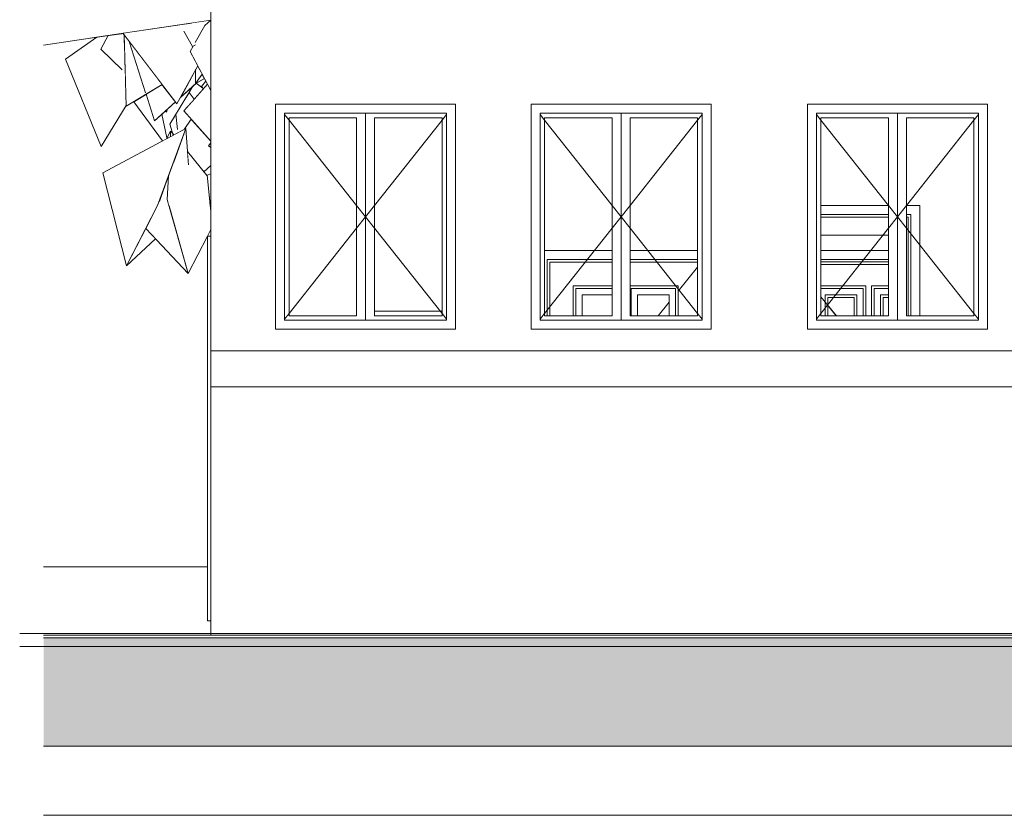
# Model space of a CAD drawing. Header units: millimetres. Extents: x 0 to 650, y -1 to 707.
# Tile 63 of 256: x 352 to 407, y 326 to 370. Entities that reach past the tile are written whole.
import ezdxf
from ezdxf.xclip import XClip

# ---------------------------------------------------------------- set-up
doc = ezdxf.new("R2010")
doc.units = ezdxf.units.MM
doc.header["$MEASUREMENT"] = 0
doc.header["$XCLIPFRAME"] = 0
doc.linetypes.add('Wipeout_Contour', pattern=[1000, 0, -1000])
for name, color, linetype in [('Cobertura.ARQ', 7, 'Continuous'), ('Desenho 2D - Geral.2D', 7, 'Continuous'), ('Interior - Mobiliário .ARQ', 7, 'Continuous'), ('Laje.ARQ', 7, 'Continuous'), ('Parede.ARQ', 7, 'Continuous')]:
    doc.layers.add(name, color=color, linetype=linetype)

# ---------------------------------------------------------------- blocks, each defined once
blk = doc.blocks.new('Desenho_2_2', base_point=(960.574, 336.178))
at = {"color": 254, "linetype": 'Wipeout_Contour', "lineweight": 0, "ltscale": 4643.666301}
blk.add_wipeout([(361.062, 370.131), (357.66, 369.621), (360.653, 365.695), (361.809, 367.806), (361.383, 368.597), (361.553, 368.896), (361.515, 368.875), (361.049, 369.728), (361.105, 370.131)], dxfattribs=at).dxf.layer = 'Interior - Mobiliário .ARQ'
at = {"color": 254, "linetype": 'Wipeout_Contour', "lineweight": 0, "ltscale": 5128.865161}
blk.add_wipeout([(361.061, 364.281), (361.148, 364.327), (361.239, 363.047), (362.148, 361.93), (362.543, 362.278), (362.543, 363.279), (362.413, 363.373), (362.543, 363.539), (362.543, 363.628), (361.444, 364.855)], dxfattribs=at).dxf.layer = 'Interior - Mobiliário .ARQ'
at = {"color": 254, "linetype": 'Wipeout_Contour', "lineweight": 0, "ltscale": 2543.250365}
blk.add_wipeout([(359.584, 360.053), (358.923, 358.767), (361.275, 356.275), (360.118, 360.379), (359.658, 360.257)], dxfattribs=at).dxf.layer = 'Interior - Mobiliário .ARQ'
at = {"color": 254, "linetype": 'Wipeout_Contour', "lineweight": 0, "ltscale": 2061.961006}
blk.add_wipeout([(353.249, 330.028), (353.249, 326.178), (440.048, 326.178), (440.048, 330.028)], dxfattribs=at).dxf.layer = 'Laje.ARQ'
at = {"color": 254, "linetype": 'Wipeout_Contour', "lineweight": 0, "ltscale": 2091.119501}
blk.add_wipeout([(380.048, 367.478), (378.548, 367.478), (378.548, 351.978), (380.048, 351.978)], dxfattribs=at).dxf.layer = 'Parede.ARQ'
at = {"color": 254, "linetype": 'Wipeout_Contour', "lineweight": 0, "ltscale": 2127.678387}
blk.add_wipeout([(392.548, 367.478), (391.048, 367.478), (391.048, 351.978), (392.548, 351.978)], dxfattribs=at).dxf.layer = 'Parede.ARQ'
at = {"color": 254, "linetype": 'Wipeout_Contour', "lineweight": 0, "ltscale": 2053.061328}
blk.add_wipeout([(366.136, 365.178), (366.136, 353.678), (366.636, 353.678), (366.636, 365.178)], dxfattribs=at).dxf.layer = 'Parede.ARQ'
at = {"color": 254, "linetype": 'Wipeout_Contour', "lineweight": 0, "ltscale": 2065.944438}
blk.add_wipeout([(370.636, 353.928), (371.136, 353.928), (371.136, 364.928), (370.636, 364.928)], dxfattribs=at).dxf.layer = 'Parede.ARQ'
at = {"color": 254, "linetype": 'Wipeout_Contour', "lineweight": 0, "ltscale": 2080.358849}
blk.add_wipeout([(376.136, 353.678), (376.136, 365.178), (375.636, 365.178), (375.636, 353.678)], dxfattribs=at).dxf.layer = 'Parede.ARQ'
at = {"color": 254, "linetype": 'Wipeout_Contour', "lineweight": 0, "ltscale": 2093.953086}
blk.add_wipeout([(380.324, 365.178), (380.324, 353.678), (380.824, 353.678), (380.824, 365.178)], dxfattribs=at).dxf.layer = 'Parede.ARQ'
at = {"color": 254, "linetype": 'Wipeout_Contour', "lineweight": 0, "ltscale": 2121.740946}
blk.add_wipeout([(390.324, 353.678), (390.324, 365.178), (389.824, 365.178), (389.824, 353.678)], dxfattribs=at).dxf.layer = 'Parede.ARQ'
at = {"color": 254, "linetype": 'Wipeout_Contour', "lineweight": 0, "ltscale": 2139.005937}
blk.add_wipeout([(395.673, 365.178), (395.673, 353.678), (396.173, 353.678), (396.173, 365.178)], dxfattribs=at).dxf.layer = 'Parede.ARQ'
at = {"color": 254, "linetype": 'Wipeout_Contour', "lineweight": 0, "ltscale": 2167.292639}
blk.add_wipeout([(405.673, 353.678), (405.673, 365.178), (405.173, 365.178), (405.173, 353.678)], dxfattribs=at).dxf.layer = 'Parede.ARQ'
at = {"color": 254, "linetype": 'Wipeout_Contour', "lineweight": 0, "ltscale": 2957.915428}
blk.add_wipeout([(362.353, 339.978), (353.249, 339.978), (353.249, 336.187), (362.543, 336.187), (362.543, 336.978), (362.353, 336.978)], dxfattribs=at).dxf.layer = 'Parede.ARQ'
at = {"layer": 'Laje.ARQ', "color": 83, "linetype": 'Continuous', "lineweight": 0}
blk.add_line((353.249, 326.178), (440.048, 326.178), dxfattribs=at)
at = {"color": 254, "linetype": 'Wipeout_Contour', "lineweight": 0, "ltscale": 2044.130541}
blk.add_wipeout([(354.459, 368.178), (356.451, 363.338), (357.845, 365.604), (357.794, 367.204)], dxfattribs=at).dxf.layer = 'Interior - Mobiliário .ARQ'
at = {"color": 254, "linetype": 'Wipeout_Contour', "lineweight": 0, "ltscale": 3090.290161}
blk.add_wipeout([(361.56, 366.699), (361.384, 366.411), (361.638, 365.982), (362.126, 366.537), (362.094, 366.574), (361.725, 366.848)], dxfattribs=at).dxf.layer = 'Interior - Mobiliário .ARQ'
at = {"color": 254, "linetype": 'Wipeout_Contour', "lineweight": 0, "ltscale": 3583.629704}
blk.add_wipeout([(358.944, 366.231), (358.266, 365.819), (359.862, 363.641), (360.074, 363.754), (360.104, 363.81), (359.811, 365.118), (359.413, 364.758)], dxfattribs=at).dxf.layer = 'Interior - Mobiliário .ARQ'
at = {"color": 254, "linetype": 'Wipeout_Contour', "lineweight": 0, "ltscale": 1522.291526}
blk.add_wipeout([(359.584, 360.053), (356.544, 361.869), (357.863, 356.704)], dxfattribs=at).dxf.layer = 'Interior - Mobiliário .ARQ'
at = {"color": 254, "linetype": 'Wipeout_Contour', "lineweight": 0, "ltscale": 3057.816197}
blk.add_wipeout([(362.484, 360.281), (360.213, 360.041), (361.275, 356.275), (362.353, 358.345), (362.543, 358.71), (362.543, 359.729)], dxfattribs=at).dxf.layer = 'Interior - Mobiliário .ARQ'
at = {"color": 254, "linetype": 'Wipeout_Contour', "lineweight": 0, "ltscale": 3185.308097}
blk.add_wipeout([(390.324, 365.178), (390.324, 365.678), (380.324, 365.678), (380.324, 365.178), (380.824, 365.178), (389.824, 365.178)], dxfattribs=at).dxf.layer = 'Parede.ARQ'
at = {"color": 254, "linetype": 'Wipeout_Contour', "lineweight": 0, "ltscale": 3252.766344}
blk.add_wipeout([(405.673, 365.178), (405.673, 365.678), (395.673, 365.678), (395.673, 365.178), (396.173, 365.178), (405.173, 365.178)], dxfattribs=at).dxf.layer = 'Parede.ARQ'
at = {"color": 254, "linetype": 'Wipeout_Contour', "lineweight": 0, "ltscale": 2054.127465}
blk.add_wipeout([(366.886, 364.928), (366.636, 364.928), (366.636, 353.928), (366.886, 353.928)], dxfattribs=at).dxf.layer = 'Parede.ARQ'
at = {"color": 254, "linetype": 'Wipeout_Contour', "lineweight": 0, "ltscale": 2079.269931}
blk.add_wipeout([(375.386, 353.928), (375.636, 353.928), (375.636, 364.928), (375.386, 364.928)], dxfattribs=at).dxf.layer = 'Parede.ARQ'
at = {"color": 254, "linetype": 'Wipeout_Contour', "lineweight": 0, "ltscale": 3138.242982}
blk.add_wipeout([(380.324, 353.678), (380.324, 353.178), (390.324, 353.178), (390.324, 353.678), (389.824, 353.678), (380.824, 353.678)], dxfattribs=at).dxf.layer = 'Parede.ARQ'
at = {"color": 254, "linetype": 'Wipeout_Contour', "lineweight": 0, "ltscale": 3206.691501}
blk.add_wipeout([(395.673, 353.678), (395.673, 353.178), (405.673, 353.178), (405.673, 353.678), (405.173, 353.678), (396.173, 353.678)], dxfattribs=at).dxf.layer = 'Parede.ARQ'
at = {"color": 254, "linetype": 'Wipeout_Contour', "lineweight": 0, "ltscale": 1998.836187}
blk.add_wipeout([(364.043, 349.978), (362.543, 349.978), (362.543, 336.187), (364.043, 336.187)], dxfattribs=at).dxf.layer = 'Parede.ARQ'
at = {"layer": 'Parede.ARQ', "color": 8, "linetype": 'Continuous', "lineweight": 0}
for p, q in [((380.324, 353.178), (380.324, 365.678)), ((380.324, 365.678), (390.324, 365.678)), ((390.324, 365.678), (390.324, 353.178)), ((395.673, 353.178), (395.673, 365.678)), ((395.673, 365.678), (405.673, 365.678)), ((405.673, 365.678), (405.673, 353.178)), ((390.324, 353.178), (380.324, 353.178)), ((405.673, 353.178), (395.673, 353.178))]:
    blk.add_line(p, q, dxfattribs=at)
at = {"color": 254, "linetype": 'Wipeout_Contour', "lineweight": 0, "ltscale": 2371.362216}
blk.add_wipeout([(353.249, 336.028), (611.959, 336.028), (611.959, 336.187), (353.249, 336.187)], dxfattribs=at).dxf.layer = 'Cobertura.ARQ'
at = {"color": 254, "linetype": 'Wipeout_Contour', "lineweight": 0, "ltscale": 3588.310764}
blk.add_wipeout([(356.203, 369.402), (354.459, 368.178), (357.794, 367.204), (357.781, 367.612), (357.621, 367.585), (356.421, 368.737), (356.839, 369.497)], dxfattribs=at).dxf.layer = 'Interior - Mobiliário .ARQ'
at = {"color": 254, "linetype": 'Wipeout_Contour', "lineweight": 0, "ltscale": 2063.262164}
blk.add_wipeout([(361.689, 366.834), (362.055, 367.35), (361.809, 367.806), (361.696, 367.6)], dxfattribs=at).dxf.layer = 'Interior - Mobiliário .ARQ'
at = {"color": 254, "linetype": 'Wipeout_Contour', "lineweight": 0, "ltscale": 2058.072923}
blk.add_wipeout([(361.384, 366.411), (361.338, 366.336), (361.61, 365.95), (361.638, 365.982)], dxfattribs=at).dxf.layer = 'Interior - Mobiliário .ARQ'
at = {"color": 254, "linetype": 'Wipeout_Contour', "lineweight": 0, "ltscale": 3074.604496}
blk.add_wipeout([(359.965, 365.257), (359.956, 365.249), (360.306, 364.185), (360.401, 364.075), (360.44, 363.949), (360.259, 364.57)], dxfattribs=at).dxf.layer = 'Interior - Mobiliário .ARQ'
at = {"color": 254, "linetype": 'Wipeout_Contour', "lineweight": 0, "ltscale": 1534.750656}
blk.add_wipeout([(362.331, 361.735), (362.543, 359.729), (362.543, 361.633)], dxfattribs=at).dxf.layer = 'Interior - Mobiliário .ARQ'
at = {"color": 254, "linetype": 'Wipeout_Contour', "lineweight": 0, "ltscale": 1520.262283}
blk.add_wipeout([(358.923, 358.767), (357.863, 356.704), (359.462, 358.196)], dxfattribs=at).dxf.layer = 'Interior - Mobiliário .ARQ'
at = {"color": 254, "linetype": 'Wipeout_Contour', "lineweight": 0, "ltscale": 3112.872105}
blk.add_wipeout([(371.136, 365.178), (366.636, 365.178), (366.636, 364.928), (366.886, 364.928), (370.636, 364.928), (371.136, 364.928)], dxfattribs=at).dxf.layer = 'Parede.ARQ'
at = {"color": 254, "linetype": 'Wipeout_Contour', "lineweight": 0, "ltscale": 2095.038845}
blk.add_wipeout([(381.074, 364.928), (380.824, 364.928), (380.824, 353.928), (381.074, 353.928)], dxfattribs=at).dxf.layer = 'Parede.ARQ'
at = {"color": 254, "linetype": 'Wipeout_Contour', "lineweight": 0, "ltscale": 2107.070782}
blk.add_wipeout([(384.824, 353.928), (385.324, 353.928), (385.324, 364.928), (384.824, 364.928)], dxfattribs=at).dxf.layer = 'Parede.ARQ'
at = {"color": 254, "linetype": 'Wipeout_Contour', "lineweight": 0, "ltscale": 2120.632942}
blk.add_wipeout([(389.574, 353.928), (389.824, 353.928), (389.824, 364.928), (389.574, 364.928)], dxfattribs=at).dxf.layer = 'Parede.ARQ'
at = {"color": 254, "linetype": 'Wipeout_Contour', "lineweight": 0, "ltscale": 2140.111664}
blk.add_wipeout([(396.423, 364.928), (396.173, 364.928), (396.173, 353.928), (396.423, 353.928)], dxfattribs=at).dxf.layer = 'Parede.ARQ'
at = {"color": 254, "linetype": 'Wipeout_Contour', "lineweight": 0, "ltscale": 2152.362289}
blk.add_wipeout([(400.173, 353.928), (400.673, 353.928), (400.673, 364.928), (400.173, 364.928)], dxfattribs=at).dxf.layer = 'Parede.ARQ'
at = {"color": 254, "linetype": 'Wipeout_Contour', "lineweight": 0, "ltscale": 2166.165224}
blk.add_wipeout([(404.923, 353.928), (405.173, 353.928), (405.173, 364.928), (404.923, 364.928)], dxfattribs=at).dxf.layer = 'Parede.ARQ'
at = {"color": 254, "linetype": 'Wipeout_Contour', "lineweight": 0, "ltscale": 3067.510042}
blk.add_wipeout([(366.636, 353.928), (366.636, 353.678), (371.136, 353.678), (371.136, 353.928), (370.636, 353.928), (366.886, 353.928)], dxfattribs=at).dxf.layer = 'Parede.ARQ'
at = {"layer": 'Interior - Mobiliário .ARQ', "color": 7, "linetype": 'Continuous', "lineweight": 0}
for p, q in [((361.275, 356.275), (358.923, 358.767)), ((357.863, 356.704), (359.462, 358.196))]:
    blk.add_line(p, q, dxfattribs=at)
at = {"color": 254, "linetype": 'Wipeout_Contour', "lineweight": 0, "ltscale": 2062.435284}
blk.add_wipeout([(361.689, 366.834), (362.19, 367.099), (362.055, 367.35), (362.044, 367.336)], dxfattribs=at).dxf.layer = 'Interior - Mobiliário .ARQ'
at = {"color": 254, "linetype": 'Wipeout_Contour', "lineweight": 0, "ltscale": 1535.950591}
blk.add_wipeout([(362.331, 361.735), (362.543, 361.633), (362.543, 361.814)], dxfattribs=at).dxf.layer = 'Interior - Mobiliário .ARQ'
at = {"color": 254, "linetype": 'Wipeout_Contour', "lineweight": 0, "ltscale": 2059.852167}
blk.add_wipeout([(366.886, 353.928), (370.636, 353.928), (370.636, 364.928), (366.886, 364.928)], dxfattribs=at).dxf.layer = 'Parede.ARQ'
at = {"color": 254, "linetype": 'Wipeout_Contour', "lineweight": 0, "ltscale": 2067.381175}
blk.add_wipeout([(371.636, 364.928), (371.136, 364.928), (371.136, 353.928), (371.636, 353.928)], dxfattribs=at).dxf.layer = 'Parede.ARQ'
at = {"color": 254, "linetype": 'Wipeout_Contour', "lineweight": 0, "ltscale": 3173.959735}
blk.add_wipeout([(385.324, 365.178), (380.824, 365.178), (380.824, 364.928), (381.074, 364.928), (384.824, 364.928), (385.324, 364.928)], dxfattribs=at).dxf.layer = 'Parede.ARQ'
at = {"color": 254, "linetype": 'Wipeout_Contour', "lineweight": 0, "ltscale": 3241.26698}
blk.add_wipeout([(400.673, 365.178), (396.173, 365.178), (396.173, 364.928), (396.423, 364.928), (400.173, 364.928), (400.673, 364.928)], dxfattribs=at).dxf.layer = 'Parede.ARQ'
at = {"color": 254, "linetype": 'Wipeout_Contour', "lineweight": 0, "ltscale": 3129.483272}
blk.add_wipeout([(380.824, 353.678), (385.324, 353.678), (385.324, 353.928), (384.824, 353.928), (381.074, 353.928), (380.824, 353.928)], dxfattribs=at).dxf.layer = 'Parede.ARQ'
at = {"color": 254, "linetype": 'Wipeout_Contour', "lineweight": 0, "ltscale": 3197.726822}
blk.add_wipeout([(396.173, 353.678), (400.673, 353.678), (400.673, 353.928), (400.173, 353.928), (396.423, 353.928), (396.173, 353.928)], dxfattribs=at).dxf.layer = 'Parede.ARQ'
at = {"layer": 'Parede.ARQ', "color": 7, "linetype": 'Continuous', "lineweight": 0}
for p, q in [((366.886, 364.796), (370.636, 360.06)), ((370.636, 360.06), (371.136, 359.428)), ((370.636, 358.796), (371.136, 359.428)), ((366.886, 354.06), (370.636, 358.796))]:
    blk.add_line(p, q, dxfattribs=at)
at = {"color": 254, "linetype": 'Wipeout_Contour', "lineweight": 0, "ltscale": 1551.892673}
blk.add_wipeout([(362.214, 370.056), (362.543, 367.356), (362.543, 369.938)], dxfattribs=at).dxf.layer = 'Interior - Mobiliário .ARQ'
at = {"color": 254, "linetype": 'Wipeout_Contour', "lineweight": 0, "ltscale": 3124.071128}
blk.add_wipeout([(366.136, 365.178), (366.636, 365.178), (375.636, 365.178), (376.136, 365.178), (376.136, 365.678), (366.136, 365.678)], dxfattribs=at).dxf.layer = 'Parede.ARQ'
at = {"color": 254, "linetype": 'Wipeout_Contour', "lineweight": 0, "ltscale": 2100.867925}
blk.add_wipeout([(381.074, 353.928), (384.824, 353.928), (384.824, 364.928), (381.074, 364.928)], dxfattribs=at).dxf.layer = 'Parede.ARQ'
at = {"color": 254, "linetype": 'Wipeout_Contour', "lineweight": 0, "ltscale": 2108.533326}
blk.add_wipeout([(385.824, 364.928), (385.324, 364.928), (385.324, 353.928), (385.824, 353.928)], dxfattribs=at).dxf.layer = 'Parede.ARQ'
at = {"color": 254, "linetype": 'Wipeout_Contour', "lineweight": 0, "ltscale": 2146.046937}
blk.add_wipeout([(396.423, 353.928), (400.173, 353.928), (400.173, 364.928), (396.423, 364.928)], dxfattribs=at).dxf.layer = 'Parede.ARQ'
at = {"color": 254, "linetype": 'Wipeout_Contour', "lineweight": 0, "ltscale": 2153.851086}
blk.add_wipeout([(401.173, 364.928), (400.673, 364.928), (400.673, 353.928), (401.173, 353.928)], dxfattribs=at).dxf.layer = 'Parede.ARQ'
at = {"color": 254, "linetype": 'Wipeout_Contour', "lineweight": 0, "ltscale": 3076.069186}
blk.add_wipeout([(366.136, 353.178), (376.136, 353.178), (376.136, 353.678), (375.636, 353.678), (366.636, 353.678), (366.136, 353.678)], dxfattribs=at).dxf.layer = 'Parede.ARQ'
at = {"layer": 'Parede.ARQ', "color": 8, "linetype": 'Continuous', "lineweight": 0}
for p, q in [((366.136, 353.178), (366.136, 365.678)), ((366.136, 365.678), (376.136, 365.678)), ((376.136, 365.678), (376.136, 353.178)), ((376.136, 353.178), (366.136, 353.178))]:
    blk.add_line(p, q, dxfattribs=at)
at = {"layer": 'Parede.ARQ', "color": 7, "linetype": 'Continuous', "lineweight": 0}
for p, q in [((366.636, 353.678), (366.636, 365.178)), ((366.636, 365.112), (366.886, 364.796)), ((366.886, 353.928), (366.886, 364.928)), ((366.886, 364.928), (370.636, 364.928)), ((370.636, 364.928), (370.636, 353.928)), ((380.824, 353.678), (380.824, 365.178)), ((380.824, 365.112), (381.074, 364.796)), ((381.074, 353.928), (381.074, 364.928)), ((381.074, 364.928), (384.824, 364.928)), ((381.074, 364.796), (384.824, 360.06)), ((384.824, 364.928), (384.824, 353.928)), ((396.173, 353.678), (396.173, 365.178)), ((396.173, 365.112), (396.423, 364.796)), ((396.423, 353.928), (396.423, 364.928)), ((396.423, 364.928), (400.173, 364.928)), ((396.423, 364.796), (400.173, 360.06)), ((400.173, 364.928), (400.173, 353.928)), ((384.824, 360.06), (385.324, 359.428)), ((396.423, 360.048), (400.173, 360.048)), ((400.173, 360.06), (400.673, 359.428)), ((384.824, 358.796), (385.324, 359.428)), ((400.173, 359.548), (396.423, 359.548)), ((400.173, 359.398), (396.423, 359.398)), ((400.173, 358.796), (400.673, 359.428)), ((381.074, 354.06), (384.824, 358.796)), ((396.423, 354.06), (400.173, 358.796)), ((396.423, 358.398), (400.173, 358.398)), ((384.824, 357.548), (381.074, 357.548)), ((396.423, 357.548), (400.173, 357.548)), ((381.212, 353.928), (381.212, 357.048)), ((381.212, 357.048), (384.824, 357.048)), ((381.362, 353.928), (381.362, 356.898)), ((381.362, 356.898), (384.824, 356.898)), ((400.173, 357.048), (396.423, 357.048)), ((400.173, 356.928), (396.423, 356.928)), ((400.173, 356.778), (396.423, 356.778)), ((382.662, 353.928), (382.662, 355.598)), ((382.662, 355.598), (384.824, 355.598)), ((398.927, 355.598), (396.423, 355.598)), ((398.927, 353.928), (398.927, 355.598)), ((400.173, 355.598), (399.227, 355.598)), ((399.227, 355.598), (399.227, 353.928)), ((384.824, 355.448), (382.812, 355.448)), ((382.812, 355.448), (382.812, 353.928)), ((384.824, 355.098), (383.162, 355.098)), ((383.162, 355.098), (383.162, 353.928)), ((396.423, 355.448), (398.777, 355.448)), ((396.423, 354.984), (397.284, 353.928)), ((396.423, 354.975), (396.657, 354.689)), ((398.427, 355.098), (396.657, 355.098)), ((396.657, 355.098), (396.657, 353.928)), ((396.807, 353.928), (396.807, 354.948)), ((396.807, 354.948), (398.277, 354.948)), ((398.277, 354.948), (398.277, 353.928)), ((398.427, 353.928), (398.427, 355.098)), ((398.777, 355.448), (398.777, 353.928)), ((399.377, 353.928), (399.377, 355.448)), ((399.377, 355.448), (400.173, 355.448)), ((400.173, 355.098), (399.727, 355.098)), ((399.727, 355.098), (399.727, 353.928)), ((399.877, 353.928), (399.877, 354.948)), ((399.877, 354.948), (400.173, 354.948)), ((396.807, 354.504), (397.276, 353.928)), ((366.636, 353.744), (366.886, 354.06)), ((370.636, 353.928), (366.886, 353.928)), ((380.824, 353.744), (381.074, 354.06)), ((384.824, 353.928), (381.074, 353.928)), ((396.173, 353.744), (396.423, 354.06)), ((400.173, 353.928), (396.423, 353.928))]:
    blk.add_line(p, q, dxfattribs=at)
at = {"color": 254, "linetype": 'Wipeout_Contour', "lineweight": 0, "ltscale": 3616.0112}
blk.add_wipeout([(361.553, 368.896), (361.383, 368.597), (362.543, 366.445), (362.543, 367.356), (362.214, 370.056), (361.67, 369.1), (361.69, 368.968)], dxfattribs=at).dxf.layer = 'Interior - Mobiliário .ARQ'
at = {"color": 254, "linetype": 'Wipeout_Contour', "lineweight": 0, "ltscale": 3132.403695}
blk.add_wipeout([(371.136, 364.928), (371.636, 364.928), (375.386, 364.928), (375.636, 364.928), (375.636, 365.178), (371.136, 365.178)], dxfattribs=at).dxf.layer = 'Parede.ARQ'
at = {"color": 254, "linetype": 'Wipeout_Contour', "lineweight": 0, "ltscale": 3193.847806}
blk.add_wipeout([(389.824, 365.178), (385.324, 365.178), (385.324, 364.928), (385.824, 364.928), (389.574, 364.928), (389.824, 364.928)], dxfattribs=at).dxf.layer = 'Parede.ARQ'
at = {"color": 254, "linetype": 'Wipeout_Contour', "lineweight": 0, "ltscale": 3261.518024}
blk.add_wipeout([(405.173, 365.178), (400.673, 365.178), (400.673, 364.928), (401.173, 364.928), (404.923, 364.928), (405.173, 364.928)], dxfattribs=at).dxf.layer = 'Parede.ARQ'
at = {"color": 254, "linetype": 'Wipeout_Contour', "lineweight": 0, "ltscale": 3087.328309}
blk.add_wipeout([(371.136, 353.678), (375.636, 353.678), (375.636, 353.928), (375.386, 353.928), (371.636, 353.928), (371.136, 353.928)], dxfattribs=at).dxf.layer = 'Parede.ARQ'
at = {"color": 254, "linetype": 'Wipeout_Contour', "lineweight": 0, "ltscale": 3149.651891}
blk.add_wipeout([(385.824, 353.928), (385.324, 353.928), (385.324, 353.678), (389.824, 353.678), (389.824, 353.928), (389.574, 353.928)], dxfattribs=at).dxf.layer = 'Parede.ARQ'
at = {"color": 254, "linetype": 'Wipeout_Contour', "lineweight": 0, "ltscale": 3218.251558}
blk.add_wipeout([(401.173, 353.928), (400.673, 353.928), (400.673, 353.678), (405.173, 353.678), (405.173, 353.928), (404.923, 353.928)], dxfattribs=at).dxf.layer = 'Parede.ARQ'
at = {"layer": 'Parede.ARQ', "color": 7, "linetype": 'Continuous', "lineweight": 0}
for p, q in [((371.136, 365.178), (371.136, 364.928)), ((371.136, 364.928), (371.136, 353.928)), ((385.324, 365.178), (385.324, 364.928)), ((385.324, 364.928), (385.324, 353.928)), ((400.673, 365.178), (400.673, 364.928)), ((400.673, 364.928), (400.673, 353.928)), ((371.136, 353.928), (371.136, 353.678)), ((385.324, 353.928), (385.324, 353.678)), ((400.673, 353.928), (400.673, 353.678))]:
    blk.add_line(p, q, dxfattribs=at)
at = {"color": 254, "linetype": 'Wipeout_Contour', "lineweight": 0, "ltscale": 1553.550087}
blk.add_wipeout([(362.214, 370.056), (362.543, 369.938), (362.543, 370.343)], dxfattribs=at).dxf.layer = 'Interior - Mobiliário .ARQ'
at = {"color": 254, "linetype": 'Wipeout_Contour', "lineweight": 0, "ltscale": 4621.423363}
blk.add_wipeout([(359.965, 365.257), (360.259, 364.57), (361.56, 366.699), (360.852, 366.059), (360.653, 365.695), (360.57, 365.804), (360.14, 365.415), (360.071, 365.233), (360.007, 365.295)], dxfattribs=at).dxf.layer = 'Interior - Mobiliário .ARQ'
at = {"color": 254, "linetype": 'Wipeout_Contour', "lineweight": 0, "ltscale": 1545.854204}
blk.add_wipeout([(362.196, 366.616), (362.012, 366.67), (362.126, 366.537)], dxfattribs=at).dxf.layer = 'Interior - Mobiliário .ARQ'
at = {"color": 254, "linetype": 'Wipeout_Contour', "lineweight": 0, "ltscale": 2073.500995}
blk.add_wipeout([(371.636, 364.928), (371.636, 353.928), (375.386, 353.928), (375.386, 364.928)], dxfattribs=at).dxf.layer = 'Parede.ARQ'
at = {"color": 254, "linetype": 'Wipeout_Contour', "lineweight": 0, "ltscale": 2114.761923}
blk.add_wipeout([(385.824, 353.928), (389.574, 353.928), (389.574, 364.928), (385.824, 364.928)], dxfattribs=at).dxf.layer = 'Parede.ARQ'
at = {"color": 254, "linetype": 'Wipeout_Contour', "lineweight": 0, "ltscale": 2160.190357}
blk.add_wipeout([(401.173, 353.928), (404.923, 353.928), (404.923, 364.928), (401.173, 364.928)], dxfattribs=at).dxf.layer = 'Parede.ARQ'
at = {"layer": 'Parede.ARQ', "color": 7, "linetype": 'Continuous', "lineweight": 0}
for p, q in [((366.636, 365.178), (375.636, 365.178)), ((371.636, 353.928), (371.636, 364.928)), ((371.636, 364.928), (375.386, 364.928)), ((375.386, 364.796), (371.636, 360.06)), ((375.636, 365.112), (375.386, 364.796)), ((375.386, 364.928), (375.386, 353.928)), ((375.636, 365.178), (375.636, 353.678)), ((380.824, 365.178), (389.824, 365.178)), ((385.824, 353.928), (385.824, 364.928)), ((385.824, 364.928), (389.574, 364.928)), ((389.574, 364.796), (385.824, 360.06)), ((389.824, 365.112), (389.574, 364.796)), ((389.574, 364.928), (389.574, 353.928)), ((389.824, 365.178), (389.824, 353.678)), ((396.173, 365.178), (405.173, 365.178)), ((401.173, 353.928), (401.173, 364.928)), ((401.173, 364.928), (404.923, 364.928)), ((404.923, 364.796), (401.173, 360.06)), ((405.173, 365.112), (404.923, 364.796)), ((404.923, 364.928), (404.923, 353.928)), ((405.173, 365.178), (405.173, 353.678)), ((371.636, 360.06), (371.136, 359.428)), ((385.824, 360.06), (385.324, 359.428)), ((401.173, 360.06), (400.673, 359.428)), ((401.173, 360.048), (401.918, 360.048)), ((401.918, 360.048), (401.918, 353.928)), ((371.636, 358.796), (371.136, 359.428)), ((385.824, 358.796), (385.324, 359.428)), ((401.173, 358.796), (400.673, 359.428)), ((401.418, 359.548), (401.173, 359.548)), ((401.268, 359.398), (401.173, 359.398)), ((401.268, 358.398), (401.268, 359.398)), ((401.418, 353.928), (401.418, 359.548)), ((375.386, 354.06), (371.636, 358.796)), ((389.574, 354.06), (385.824, 358.796)), ((404.923, 354.06), (401.173, 358.796)), ((401.268, 353.928), (401.268, 358.398)), ((389.574, 357.548), (385.824, 357.548)), ((385.824, 357.048), (389.574, 357.048)), ((385.824, 356.898), (389.574, 356.898)), ((389.574, 356.618), (388.502, 355.302)), ((385.824, 355.598), (388.502, 355.598)), ((388.502, 355.598), (388.502, 353.928)), ((388.352, 355.448), (385.882, 355.448)), ((385.882, 355.448), (385.882, 353.928)), ((388.002, 355.098), (386.232, 355.098)), ((386.232, 355.098), (386.232, 353.928)), ((388.002, 353.928), (388.002, 355.098)), ((388.352, 353.928), (388.352, 355.448)), ((388.002, 354.689), (387.383, 353.928)), ((375.386, 353.928), (371.636, 353.928)), ((375.636, 353.744), (375.386, 354.06)), ((389.574, 353.928), (385.824, 353.928)), ((389.824, 353.744), (389.574, 354.06)), ((404.923, 353.928), (401.173, 353.928)), ((405.173, 353.744), (404.923, 354.06)), ((375.636, 353.678), (366.636, 353.678)), ((389.824, 353.678), (380.824, 353.678)), ((405.173, 353.678), (396.173, 353.678))]:
    blk.add_line(p, q, dxfattribs=at)
at = {"layer": 'Parede.ARQ', "color": 8, "linetype": 'Continuous', "lineweight": 0}
blk.add_line((371.636, 354.178), (375.386, 354.178), dxfattribs=at)
at = {"color": 254, "linetype": 'Wipeout_Contour', "lineweight": 0, "ltscale": 3103.989201}
blk.add_wipeout([(361.48, 370.194), (361.515, 368.875), (361.69, 368.968), (361.67, 369.1), (362.214, 370.056), (362.543, 370.343)], dxfattribs=at).dxf.layer = 'Interior - Mobiliário .ARQ'
at = {"color": 254, "linetype": 'Wipeout_Contour', "lineweight": 0, "ltscale": 3080.718392}
blk.add_wipeout([(358.012, 369.159), (357.719, 369.544), (357.846, 365.564), (359.833, 366.771), (359.607, 367.067), (358.916, 366.319)], dxfattribs=at).dxf.layer = 'Interior - Mobiliário .ARQ'
at = {"color": 254, "linetype": 'Wipeout_Contour', "lineweight": 0, "ltscale": 2061.448642}
blk.add_wipeout([(362.012, 366.67), (362.196, 366.616), (362.354, 366.795), (362.262, 366.966)], dxfattribs=at).dxf.layer = 'Interior - Mobiliário .ARQ'
at = {"color": 254, "linetype": 'Wipeout_Contour', "lineweight": 0, "ltscale": 2056.965117}
blk.add_wipeout([(361.141, 366.013), (361.559, 365.891), (361.61, 365.95), (361.338, 366.336)], dxfattribs=at).dxf.layer = 'Interior - Mobiliário .ARQ'
at = {"color": 254, "linetype": 'Wipeout_Contour', "lineweight": 0, "ltscale": 1529.692143}
blk.add_wipeout([(361.148, 364.327), (356.544, 361.869), (359.584, 360.053)], dxfattribs=at).dxf.layer = 'Interior - Mobiliário .ARQ'
at = {"layer": 'Interior - Mobiliário .ARQ', "color": 7, "linetype": 'Continuous', "lineweight": 0}
for p, q in [((356.451, 363.338), (357.845, 365.604)), ((357.863, 356.704), (356.544, 361.869))]:
    blk.add_line(p, q, dxfattribs=at)
at = {"color": 254, "linetype": 'Wipeout_Contour', "lineweight": 0, "ltscale": 2068.17832}
blk.add_wipeout([(361.049, 369.728), (361.515, 368.875), (361.48, 370.194), (361.104, 370.137)], dxfattribs=at).dxf.layer = 'Interior - Mobiliário .ARQ'
at = {"color": 254, "linetype": 'Wipeout_Contour', "lineweight": 0, "ltscale": 2051.866346}
blk.add_wipeout([(357.739, 368.905), (356.421, 368.737), (357.621, 367.585), (357.781, 367.612)], dxfattribs=at).dxf.layer = 'Interior - Mobiliário .ARQ'
at = {"color": 254, "linetype": 'Wipeout_Contour', "lineweight": 0, "ltscale": 3092.190729}
blk.add_wipeout([(361.725, 366.848), (362.094, 366.574), (362.012, 366.67), (362.262, 366.966), (362.19, 367.099), (361.738, 366.86)], dxfattribs=at).dxf.layer = 'Interior - Mobiliário .ARQ'
at = {"color": 254, "linetype": 'Wipeout_Contour', "lineweight": 0, "ltscale": 1538.714985}
blk.add_wipeout([(360.14, 365.415), (360.007, 365.295), (360.071, 365.233)], dxfattribs=at).dxf.layer = 'Interior - Mobiliário .ARQ'
at = {"color": 254, "linetype": 'Wipeout_Contour', "lineweight": 0, "ltscale": 1535.314383}
blk.add_wipeout([(360.465, 362.461), (361.291, 362.318), (361.148, 364.327)], dxfattribs=at).dxf.layer = 'Interior - Mobiliário .ARQ'
at = {"color": 254, "linetype": 'Wipeout_Contour', "lineweight": 0, "ltscale": 1528.411179}
blk.add_wipeout([(360.184, 361.692), (359.658, 360.257), (360.118, 360.379)], dxfattribs=at).dxf.layer = 'Interior - Mobiliário .ARQ'
at = {"layer": 'Interior - Mobiliário .ARQ', "color": 7, "linetype": 'Continuous', "lineweight": 0}
for p, q in [((356.451, 363.338), (354.459, 368.178)), ((357.863, 356.704), (359.584, 360.053))]:
    blk.add_line(p, q, dxfattribs=at)
at = {"color": 254, "linetype": 'Wipeout_Contour', "lineweight": 0, "ltscale": 1550.595948}
blk.add_wipeout([(361.104, 370.137), (361.062, 370.131), (361.105, 370.131)], dxfattribs=at).dxf.layer = 'Interior - Mobiliário .ARQ'
at = {"color": 254, "linetype": 'Wipeout_Contour', "lineweight": 0, "ltscale": 2568.861598}
blk.add_wipeout([(356.839, 369.497), (356.421, 368.737), (357.739, 368.905), (357.719, 369.544), (357.66, 369.621)], dxfattribs=at).dxf.layer = 'Interior - Mobiliário .ARQ'
at = {"color": 254, "linetype": 'Wipeout_Contour', "lineweight": 0, "ltscale": 1541.973257}
blk.add_wipeout([(362.543, 365.843), (361.041, 365.304), (362.543, 363.628)], dxfattribs=at).dxf.layer = 'Interior - Mobiliário .ARQ'
at = {"color": 254, "linetype": 'Wipeout_Contour', "lineweight": 0, "ltscale": 1538.640758}
blk.add_wipeout([(360.416, 364.826), (360.694, 364.27), (360.596, 365.12)], dxfattribs=at).dxf.layer = 'Interior - Mobiliário .ARQ'
at = {"color": 254, "linetype": 'Wipeout_Contour', "lineweight": 0, "ltscale": 1540.739804}
blk.add_wipeout([(358.012, 369.159), (358.916, 366.319), (359.607, 367.067)], dxfattribs=at).dxf.layer = 'Interior - Mobiliário .ARQ'
at = {"color": 254, "linetype": 'Wipeout_Contour', "lineweight": 0, "ltscale": 2059.215338}
blk.add_wipeout([(361.041, 365.304), (362.543, 365.843), (362.543, 366.445), (362.354, 366.795)], dxfattribs=at).dxf.layer = 'Interior - Mobiliário .ARQ'
at = {"color": 254, "linetype": 'Wipeout_Contour', "lineweight": 0, "ltscale": 2049.816966}
blk.add_wipeout([(359.811, 365.118), (360.104, 363.81), (360.306, 364.185), (359.956, 365.249)], dxfattribs=at).dxf.layer = 'Interior - Mobiliário .ARQ'
at = {"color": 254, "linetype": 'Wipeout_Contour', "lineweight": 0, "ltscale": 1539.551785}
blk.add_wipeout([(362.413, 363.373), (362.543, 363.279), (362.543, 363.416)], dxfattribs=at).dxf.layer = 'Interior - Mobiliário .ARQ'
at = {"color": 254, "linetype": 'Wipeout_Contour', "lineweight": 0, "ltscale": 5644.283668}
blk.add_wipeout([(360.416, 364.826), (360.259, 364.57), (360.407, 364.069), (360.485, 363.973), (361.061, 364.281), (361.444, 364.855), (361.041, 365.304), (361.559, 365.891), (361.141, 366.013), (360.596, 365.12), (360.694, 364.27)], dxfattribs=at).dxf.layer = 'Interior - Mobiliário .ARQ'
at = {"color": 254, "linetype": 'Wipeout_Contour', "lineweight": 0, "ltscale": 1539.434203}
blk.add_wipeout([(362.413, 363.373), (362.543, 363.416), (362.543, 363.539)], dxfattribs=at).dxf.layer = 'Interior - Mobiliário .ARQ'
at = {"color": 254, "linetype": 'Wipeout_Contour', "lineweight": 0, "ltscale": 4087.778954}
blk.add_wipeout([(360.118, 360.379), (360.213, 360.041), (362.484, 360.281), (362.334, 361.702), (361.239, 363.047), (361.291, 362.318), (360.465, 362.461), (360.184, 361.692)], dxfattribs=at).dxf.layer = 'Interior - Mobiliário .ARQ'
at = {"layer": 'Interior - Mobiliário .ARQ', "color": 7, "linetype": 'Continuous', "lineweight": 0}
for p, q in [((361.061, 364.281), (361.444, 364.855)), ((361.291, 362.318), (361.148, 364.327)), ((360.118, 360.379), (360.184, 361.692)), ((361.275, 356.275), (360.118, 360.379))]:
    blk.add_line(p, q, dxfattribs=at)
at = {"color": 254, "linetype": 'Wipeout_Contour', "lineweight": 0, "ltscale": 2059.477118}
blk.add_wipeout([(360.852, 366.059), (361.738, 366.86), (361.689, 366.834), (361.696, 367.6)], dxfattribs=at).dxf.layer = 'Interior - Mobiliário .ARQ'
at = {"color": 254, "linetype": 'Wipeout_Contour', "lineweight": 0, "ltscale": 2052.623401}
blk.add_wipeout([(358.944, 366.231), (359.413, 364.758), (360.57, 365.804), (359.833, 366.771)], dxfattribs=at).dxf.layer = 'Interior - Mobiliário .ARQ'
at = {"color": 254, "linetype": 'Wipeout_Contour', "lineweight": 0, "ltscale": 1535.733836}
blk.add_wipeout([(360.074, 363.754), (360.293, 363.871), (360.308, 364.19)], dxfattribs=at).dxf.layer = 'Interior - Mobiliário .ARQ'
at = {"color": 254, "linetype": 'Wipeout_Contour', "lineweight": 0, "ltscale": 2049.983743}
blk.add_wipeout([(362.543, 370.878), (362.543, 351.978), (364.043, 351.978), (364.043, 370.878)], dxfattribs=at).dxf.layer = 'Parede.ARQ'
at = {"layer": 'Interior - Mobiliário .ARQ', "color": 7, "linetype": 'Continuous', "lineweight": 0}
for p, q in [((362.543, 366.445), (361.383, 368.597)), ((360.653, 365.695), (361.809, 367.806)), ((361.689, 366.834), (361.696, 367.6)), ((361.689, 366.834), (362.055, 367.35)), ((361.689, 366.834), (362.19, 367.099)), ((362.012, 366.67), (362.262, 366.966)), ((357.846, 365.564), (359.833, 366.771)), ((360.259, 364.57), (361.56, 366.699)), ((360.852, 366.059), (361.738, 366.86)), ((361.041, 365.304), (362.354, 366.795)), ((362.094, 366.574), (361.725, 366.848)), ((362.126, 366.537), (362.012, 366.67)), ((359.413, 364.758), (358.944, 366.231)), ((361.61, 365.95), (361.338, 366.336)), ((359.862, 363.641), (358.266, 365.819)), ((359.413, 364.758), (360.57, 365.804)), ((360.071, 365.233), (360.14, 365.415)), ((360.071, 365.233), (360.007, 365.295)), ((362.543, 363.628), (361.041, 365.304)), ((362.413, 363.373), (362.543, 363.539)), ((362.543, 363.279), (362.413, 363.373)), ((362.334, 361.702), (361.239, 363.047)), ((362.148, 361.93), (362.543, 362.278)), ((362.331, 361.735), (362.543, 361.814)), ((362.543, 359.729), (362.331, 361.735))]:
    blk.add_line(p, q, dxfattribs=at)
at = {"color": 254, "linetype": 'Wipeout_Contour', "lineweight": 0, "ltscale": 2579.101766}
blk.add_wipeout([(353.249, 368.959), (362.543, 370.353), (362.543, 370.878), (362.543, 372.173), (353.249, 370.779)], dxfattribs=at).dxf.layer = 'Cobertura.ARQ'
at = {"color": 254, "linetype": 'Wipeout_Contour', "lineweight": 0, "ltscale": 2048.917354}
blk.add_wipeout([(360.308, 364.19), (360.293, 363.871), (360.44, 363.949), (360.401, 364.075)], dxfattribs=at).dxf.layer = 'Interior - Mobiliário .ARQ'
at = {"color": 254, "linetype": 'Wipeout_Contour', "lineweight": 0, "ltscale": 2020.563436}
blk.add_wipeout([(362.543, 349.978), (364.043, 349.978), (364.043, 351.978), (362.543, 351.978)], dxfattribs=at).dxf.layer = 'Parede.ARQ'
at = {"layer": 'Cobertura.ARQ', "color": 7, "linetype": 'Continuous', "lineweight": 0}
for p, q in [((353.249, 368.959), (362.543, 370.353)), ((362.543, 370.352), (355.815, 369.343)), ((355.815, 369.343), (355.815, 369.344)), ((355.815, 369.343), (355.815, 369.344))]:
    blk.add_line(p, q, dxfattribs=at)
at = {"layer": 'Interior - Mobiliário .ARQ', "color": 7, "linetype": 'Continuous', "lineweight": 0}
for p, q in [((362.214, 370.056), (362.543, 370.343)), ((361.515, 368.875), (361.049, 369.728)), ((362.214, 370.056), (361.67, 369.1)), ((354.459, 368.178), (356.203, 369.402)), ((356.421, 368.737), (356.839, 369.497)), ((360.653, 365.695), (357.66, 369.621)), ((357.846, 365.564), (357.719, 369.544)), ((358.916, 366.319), (358.012, 369.159)), ((357.621, 367.585), (356.421, 368.737)), ((361.553, 368.896), (361.383, 368.597)), ((361.515, 368.875), (361.69, 368.968)), ((360.104, 363.81), (359.811, 365.118))]:
    blk.add_line(p, q, dxfattribs=at)
at = {"color": 254, "linetype": 'Wipeout_Contour', "lineweight": 0, "ltscale": 1536.610573}
blk.add_wipeout([(360.485, 363.973), (360.407, 364.069), (360.442, 363.95)], dxfattribs=at).dxf.layer = 'Interior - Mobiliário .ARQ'
at = {"color": 254, "linetype": 'Wipeout_Contour', "lineweight": 0, "ltscale": 2009.14796}
blk.add_wipeout([(362.353, 358.348), (362.353, 336.978), (362.543, 336.978), (362.543, 358.348)], dxfattribs=at).dxf.layer = 'Parede.ARQ'
at = {"color": 254, "linetype": 'Wipeout_Contour', "lineweight": 0, "ltscale": 2137.039929}
blk.add_wipeout([(364.043, 351.978), (364.043, 349.978), (440.048, 349.978), (440.048, 351.978)], dxfattribs=at).dxf.layer = 'Parede.ARQ'
at = {"layer": 'Interior - Mobiliário .ARQ', "color": 7, "linetype": 'Continuous', "lineweight": 0}
for p, q in [((360.694, 364.27), (360.596, 365.12)), ((356.544, 361.869), (361.148, 364.327)), ((359.584, 360.053), (361.148, 364.327)), ((360.442, 363.95), (360.259, 364.57)), ((360.074, 363.754), (360.308, 364.19)), ((360.293, 363.871), (360.308, 364.19)), ((360.407, 364.069), (360.308, 364.19)), ((360.485, 363.973), (360.407, 364.069)), ((361.275, 356.275), (362.353, 358.345)), ((362.353, 358.345), (362.543, 358.71))]:
    blk.add_line(p, q, dxfattribs=at)
at = {"layer": 'Parede.ARQ', "color": 8, "linetype": 'Continuous', "lineweight": 0}
for p, q in [((362.543, 351.978), (362.543, 370.878)), ((364.043, 351.978), (362.543, 351.978)), ((362.543, 349.978), (362.543, 351.978)), ((364.043, 351.978), (440.048, 351.978)), ((353.249, 339.978), (362.353, 339.978))]:
    blk.add_line(p, q, dxfattribs=at)
at = {"layer": 'Parede.ARQ', "color": 7, "linetype": 'Continuous', "lineweight": 0}
for p, q in [((362.353, 358.348), (362.353, 336.978)), ((362.353, 358.348), (362.543, 358.348)), ((362.353, 336.978), (362.543, 336.978))]:
    blk.add_line(p, q, dxfattribs=at)
at = {"color": 254, "linetype": 'Wipeout_Contour', "lineweight": 0, "ltscale": 2116.456579}
blk.add_wipeout([(364.043, 349.978), (364.043, 336.187), (440.048, 336.187), (440.048, 349.978)], dxfattribs=at).dxf.layer = 'Parede.ARQ'
at = {"layer": 'Parede.ARQ', "color": 8, "linetype": 'Continuous', "lineweight": 0}
for p, q in [((362.543, 349.978), (364.043, 349.978)), ((364.043, 349.978), (440.048, 349.978))]:
    blk.add_line(p, q, dxfattribs=at)
at = {"color": 254, "linetype": 'Wipeout_Contour', "lineweight": 0, "ltscale": 2382.871991}
blk.add_wipeout([(622.578, 336.028), (353.249, 336.028), (353.249, 330.028), (622.578, 330.028)], dxfattribs=at).dxf.layer = 'Laje.ARQ'
at = {"layer": 'Laje.ARQ', "linetype": 'Continuous', "lineweight": 0}
h = blk.add_hatch(dxfattribs=at)
h.set_pattern_fill('Concreto_Celular_0002', color=83, style=0, pattern_type=2)
h.set_pattern_definition([(0, (960.574, 336.178), (0, 7.79423), [0.4875, -4.0125]), (0, (962.824, 340.075), (0, 7.79423), [0.4875, -4.0125]), (60, (960.574, 336.178), (-6.75, 3.89711), [0.4875, -4.0125]), (60, (965.074, 336.178), (-6.75, 3.89711), [0.4875, -4.0125]), (120, (961.0616, 336.178), (6.75, 3.89711), [0.4875, -4.0125]), (120, (965.5616, 336.178), (6.75, 3.89711), [0.4875, -4.0125]), (0, (960.5741, 336.928), (0, 1.5), [0, -1.5, 0, -2.25]), (45, (961.3241, 336.928), (-1.06066, 1.06066), [0, -1.125, 0, -1.875])])
h.paths.add_polyline_path([(622.578, 336.028), (353.249, 336.028), (353.249, 330.028), (622.578, 330.028)])
at = {"layer": 'Cobertura.ARQ', "color": 7, "linetype": 'Continuous', "lineweight": 0}
blk.add_line((353.249, 336.187), (611.959, 336.187), dxfattribs=at)
at = {"layer": 'Desenho 2D - Geral.2D', "color": 7, "linetype": 'Continuous', "lineweight": 0}
for p, q in [((351.923, 336.278), (633.514, 336.278)), ((351.923, 335.549), (633.514, 335.549))]:
    blk.add_line(p, q, dxfattribs=at)
at = {"layer": 'Laje.ARQ', "color": 7, "linetype": 'Continuous', "lineweight": 0}
for p, q in [((622.578, 336.028), (353.249, 336.028)), ((622.578, 330.028), (353.249, 330.028))]:
    blk.add_line(p, q, dxfattribs=at)
at = {"layer": 'Parede.ARQ', "color": 8, "linetype": 'Continuous', "lineweight": 0}
blk.add_line((362.543, 336.187), (362.543, 349.978), dxfattribs=at)

msp = doc.modelspace()

# ---------------------------------------------------------------- block references
at = {"color": 7, "linetype": 'Continuous', "lineweight": 0}
ref = msp.add_blockref('Desenho_2_2', (960.574, 336.178), dxfattribs=at)
XClip(ref).set_block_clipping_path([(351.923237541, 325.8360772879), (633.5139366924, 392.5007536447)])

doc.saveas('drawing.dxf')
